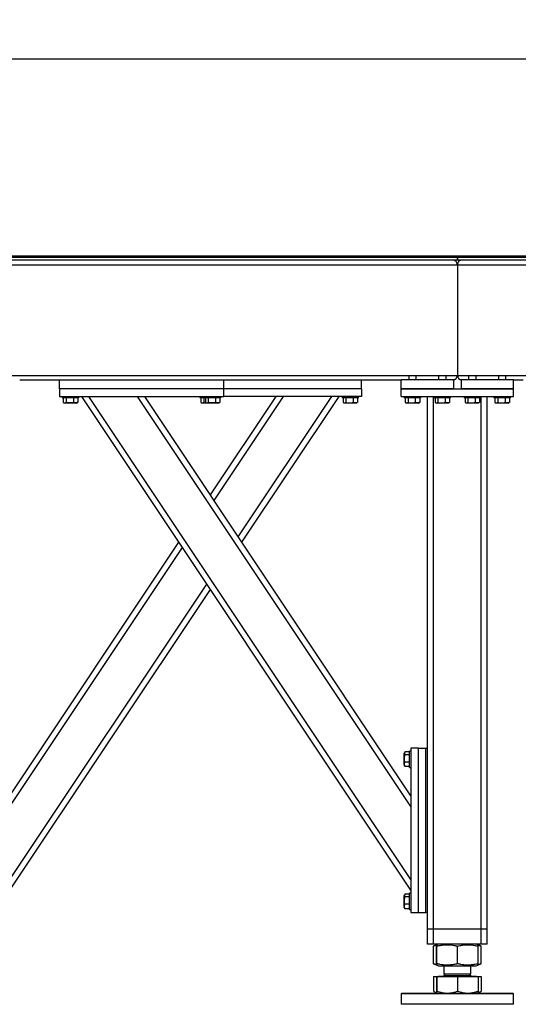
# Model space of a CAD drawing. Header units: millimetres. Extents: x 0 to 841, y 0 to 594.
# Tile 6 of 107: x 219 to 260, y 244 to 326. Entities that reach past the tile are written whole.
import ezdxf

# ---------------------------------------------------------------- set-up
doc = ezdxf.new("R2010")
doc.units = ezdxf.units.MM
doc.layers.add('COTES', color=1, linetype='Continuous')
doc.layers.add('TRAIT-FORT', color=4, linetype='Continuous', lineweight=25)
doc.styles.add('SLDTEXTSTYLE0', font='TXT', dxfattribs={"width": 0.75})
doc.dimstyles.new('SLDDIMSTYLE0', dxfattribs={"dimtxt": 2.5, "dimasz": 2, "dimexe": 0, "dimexo": 0.0625, "dimtad": 1, "dimlfac": 16, "dimrnd": 1e-09, "dimzin": 12, "dimdsep": 46, "dimtxsty": 'SLDTEXTSTYLE0', "dimsah": 1, "dimcen": 0.09, "dimadec": 0, "dimazin": 3, "dimtfac": 1, "dimtofl": 0, "dimtmove": 0, "dimatfit": 3, "dimfxl": 1, "dimfrac": 2, "dimtolj": 1, "dimtzin": 12, "dimarcsym": 0})

# ---------------------------------------------------------------- blocks, each defined once
blk = doc.blocks.new('_D_1')
at = {"layer": 'COTES', "color": 1, "transparency": 16777216}
for p, q in [((19.422, 301.712), (19.422, 324.033)), ((296.422, 306.837), (296.422, 324.033)), ((19.422, 323.033), (296.422, 323.033))]:
    blk.add_line(p, q, dxfattribs=at)
for points in [[(19.422, 323.033), (21.422, 322.533), (21.422, 323.533)], [(296.422, 323.033), (294.422, 323.533), (294.422, 322.533)]]:
    blk.add_solid(points, dxfattribs=at)
at = {"layer": 'COTES', "color": 1, "transparency": 16777216, "insert": (154.228, 326.256), "char_height": 2.5, "attachment_point": 1, "style": 'SLDTEXTSTYLE0'}
blk.add_mtext('4432', dxfattribs=at)

msp = doc.modelspace()

# ---------------------------------------------------------------- linework, layer by layer
at = {"layer": 'TRAIT-FORT', "color": 4, "linetype": 'Continuous', "lineweight": 25}
for p, q in [((240.04653, 306.55551), (180.04778, 306.55551)), ((180.04778, 306.46176), (240.04653, 306.46176)), ((255.17216, 306.46176), (213.92278, 306.46176)), ((255.17216, 306.21176), (213.92278, 306.21176)), ((240.04653, 306.46176), (240.04653, 306.55551)), ((298.29716, 306.55551), (240.04716, 306.55551)), ((240.04716, 306.55551), (240.04716, 306.46176)), ((240.04716, 306.46176), (298.29716, 306.46176)), ((255.17216, 306.46176), (255.17216, 306.21176)), ((255.17278, 306.21176), (255.17278, 306.46176)), ((298.29716, 306.46176), (255.17278, 306.46176)), ((298.29716, 306.21176), (255.17278, 306.21176)), ((213.92216, 305.83676), (255.17216, 305.83676)), ((255.17216, 305.83676), (255.17216, 296.58676)), ((255.17216, 305.83676), (296.42216, 305.83676)), ((217.94091, 296.58676), (251.15341, 296.58676)), ((218.60966, 296.21176), (250.48466, 296.21176)), ((221.92216, 295.46176), (221.92216, 296.21176)), ((235.67216, 295.46176), (235.67216, 296.21176)), ((247.17216, 295.46176), (247.17216, 296.21176)), ((250.48466, 295.46176), (250.48466, 296.21176)), ((254.85966, 296.21176), (250.48466, 296.21176)), ((251.15341, 296.58676), (251.10966, 296.54301)), ((251.10966, 296.54301), (251.10966, 296.21176)), ((251.38356, 296.54301), (251.10966, 296.54301)), ((251.15341, 296.58676), (251.38897, 296.58676)), ((251.73466, 296.54301), (251.38356, 296.54301)), ((251.38897, 296.58676), (251.69091, 296.58676)), ((251.73466, 296.54301), (251.69091, 296.58676)), ((251.69091, 296.58676), (253.65341, 296.58676)), ((251.73466, 296.21176), (251.73466, 296.54301)), ((253.65341, 296.58676), (253.60966, 296.54301)), ((253.60966, 296.54301), (253.60966, 296.21176)), ((253.88356, 296.54301), (253.60966, 296.54301)), ((253.65341, 296.58676), (253.88897, 296.58676)), ((254.23466, 296.54301), (253.88356, 296.54301)), ((253.88897, 296.58676), (254.19091, 296.58676)), ((254.23466, 296.54301), (254.19091, 296.58676)), ((254.19091, 296.58676), (255.17216, 296.58676)), ((254.23466, 296.21176), (254.23466, 296.54301)), ((254.85966, 296.21176), (254.85966, 295.46176)), ((255.17216, 296.58676), (256.15341, 296.58676)), ((255.48466, 296.21176), (255.48466, 295.46176)), ((259.85966, 296.21176), (255.48466, 296.21176)), ((256.15341, 296.58676), (256.10966, 296.54301)), ((256.10966, 296.54301), (256.10966, 296.21176)), ((256.38356, 296.54301), (256.10966, 296.54301)), ((256.15341, 296.58676), (256.38897, 296.58676)), ((256.73466, 296.54301), (256.38356, 296.54301)), ((256.38897, 296.58676), (256.69091, 296.58676)), ((256.73466, 296.54301), (256.69091, 296.58676)), ((256.69091, 296.58676), (258.65341, 296.58676)), ((256.73466, 296.21176), (256.73466, 296.54301)), ((258.65341, 296.58676), (258.60966, 296.54301)), ((258.60966, 296.54301), (258.60966, 296.21176)), ((258.88356, 296.54301), (258.60966, 296.54301)), ((258.65341, 296.58676), (258.88897, 296.58676)), ((259.23466, 296.54301), (258.88356, 296.54301)), ((258.88897, 296.58676), (259.19091, 296.58676)), ((259.23466, 296.54301), (259.19091, 296.58676)), ((259.19091, 296.58676), (289.90341, 296.58676)), ((259.23466, 296.21176), (259.23466, 296.54301)), ((259.85966, 295.46176), (259.85966, 296.21176)), ((259.85966, 296.21176), (260.67216, 296.21176)), ((235.67216, 295.46176), (221.92216, 295.46176)), ((221.92216, 295.46176), (221.92216, 294.83676)), ((247.17216, 295.46176), (235.67216, 295.46176)), ((235.67216, 294.83676), (235.67216, 295.46176)), ((247.17216, 295.46176), (247.17216, 294.83676)), ((254.85966, 295.46176), (250.48466, 295.46176)), ((250.48466, 295.46176), (259.85966, 295.46176)), ((250.48466, 294.83676), (250.48466, 295.46176)), ((259.85966, 295.46176), (255.48466, 295.46176)), ((259.85966, 294.83676), (259.85966, 295.46176)), ((221.92216, 294.83676), (235.67216, 294.83676)), ((222.17216, 294.83676), (222.17216, 294.71176)), ((223.54716, 294.71176), (222.17216, 294.71176)), ((222.25092, 294.71176), (222.25092, 294.33704)), ((222.48968, 294.71176), (222.48968, 294.33704)), ((223.09842, 294.71176), (223.09842, 294.33704)), ((223.46839, 294.71176), (223.46839, 294.33704)), ((223.54716, 294.71176), (223.54716, 294.83676)), ((251.29716, 253.58676), (223.79716, 294.83676)), ((251.29716, 254.48814), (224.39808, 294.83676)), ((251.29716, 260.57251), (228.45433, 294.83676)), ((251.29716, 261.4739), (229.05525, 294.83676)), ((233.67216, 294.83676), (233.67216, 294.71176)), ((234.04716, 294.71176), (233.67216, 294.71176)), ((233.75092, 294.71176), (233.75092, 294.33704)), ((233.98968, 294.71176), (233.98968, 294.33704)), ((234.04716, 294.83676), (234.04716, 294.71176)), ((235.42216, 294.71176), (234.04716, 294.71176)), ((234.12592, 294.71176), (234.12592, 294.33704)), ((234.36468, 294.71176), (234.36468, 294.33704)), ((234.54716, 286.5989), (240.03906, 294.83676)), ((234.84762, 286.14821), (240.63999, 294.83676)), ((234.97342, 294.71176), (234.97342, 294.33704)), ((235.34339, 294.71176), (235.34339, 294.33704)), ((235.42216, 294.71176), (235.42216, 294.83676)), ((247.17216, 294.83676), (235.67216, 294.83676)), ((236.87574, 283.10602), (244.69623, 294.83676)), ((237.1762, 282.65533), (245.29716, 294.83676)), ((245.54716, 294.83676), (245.54716, 294.71176)), ((246.498, 294.71176), (245.54716, 294.71176)), ((245.62592, 294.71176), (245.62592, 294.33704)), ((245.86468, 294.71176), (245.86468, 294.33704)), ((246.47342, 294.71176), (246.47342, 294.33704)), ((246.92216, 294.71176), (246.498, 294.71176)), ((246.84339, 294.71176), (246.84339, 294.33704)), ((246.92216, 294.71176), (246.92216, 294.83676)), ((250.48466, 294.83676), (259.85966, 294.83676)), ((250.73466, 294.83676), (250.73466, 294.71176)), ((251.6855, 294.71176), (250.73466, 294.71176)), ((250.81342, 294.71176), (250.81342, 294.33704)), ((251.05218, 294.71176), (251.05218, 294.33704)), ((251.66092, 294.71176), (251.66092, 294.33704)), ((252.10966, 294.71176), (251.6855, 294.71176)), ((252.03089, 294.71176), (252.03089, 294.33704)), ((252.10966, 294.71176), (252.10966, 294.83676)), ((252.67216, 250.33676), (252.67216, 294.83676)), ((253.17216, 250.33676), (253.17216, 294.83676)), ((253.23466, 294.83676), (253.23466, 294.71176)), ((254.1855, 294.71176), (253.23466, 294.71176)), ((253.31342, 294.71176), (253.31342, 294.33704)), ((253.55218, 294.71176), (253.55218, 294.33704)), ((254.16092, 294.71176), (254.16092, 294.33704)), ((254.60966, 294.71176), (254.1855, 294.71176)), ((254.53089, 294.71176), (254.53089, 294.33704)), ((254.60966, 294.71176), (254.60966, 294.83676)), ((255.73466, 294.83676), (255.73466, 294.71176)), ((256.6855, 294.71176), (255.73466, 294.71176)), ((255.81342, 294.71176), (255.81342, 294.33704)), ((256.05218, 294.71176), (256.05218, 294.33704)), ((256.66092, 294.71176), (256.66092, 294.33704)), ((257.10966, 294.71176), (256.6855, 294.71176)), ((257.03089, 294.71176), (257.03089, 294.33704)), ((257.10966, 294.71176), (257.10966, 294.83676)), ((257.17216, 250.33676), (257.17216, 294.83676)), ((257.67216, 250.33676), (257.67216, 294.83676)), ((258.23466, 294.83676), (258.23466, 294.71176)), ((259.1855, 294.71176), (258.23466, 294.71176)), ((258.31342, 294.71176), (258.31342, 294.33704)), ((258.55218, 294.71176), (258.55218, 294.33704)), ((259.16092, 294.71176), (259.16092, 294.33704)), ((259.60966, 294.71176), (259.1855, 294.71176)), ((259.53089, 294.71176), (259.53089, 294.33704)), ((259.60966, 294.71176), (259.60966, 294.83676)), ((222.28174, 294.31653), (222.35497, 294.27426)), ((223.36434, 294.27426), (222.35497, 294.27426)), ((223.36434, 294.27426), (223.43757, 294.31653)), ((223.46839, 294.33704), (223.43639, 294.31858)), ((233.78174, 294.31653), (233.85497, 294.27426)), ((234.22997, 294.27426), (233.85497, 294.27426)), ((233.98968, 294.33704), (234.18637, 294.29943)), ((234.15674, 294.31653), (234.22997, 294.27426)), ((235.23934, 294.27426), (234.22997, 294.27426)), ((235.23934, 294.27426), (235.31257, 294.31653)), ((235.34339, 294.33704), (235.31139, 294.31858)), ((245.65674, 294.31653), (245.72997, 294.27426)), ((246.17233, 294.27426), (245.72997, 294.27426)), ((246.73934, 294.27426), (246.17233, 294.27426)), ((246.73934, 294.27426), (246.81257, 294.31653)), ((246.84339, 294.33704), (246.81139, 294.31858)), ((250.84424, 294.31653), (250.91747, 294.27426)), ((251.35983, 294.27426), (250.91747, 294.27426)), ((251.92684, 294.27426), (251.35983, 294.27426)), ((251.92684, 294.27426), (252.00007, 294.31653)), ((252.03089, 294.33704), (251.99889, 294.31858)), ((253.34424, 294.31653), (253.41747, 294.27426)), ((253.85983, 294.27426), (253.41747, 294.27426)), ((254.42684, 294.27426), (253.85983, 294.27426)), ((254.42684, 294.27426), (254.50007, 294.31653)), ((254.53089, 294.33704), (254.49889, 294.31858)), ((255.84424, 294.31653), (255.91747, 294.27426)), ((256.35983, 294.27426), (255.91747, 294.27426)), ((256.92684, 294.27426), (256.35983, 294.27426)), ((256.92684, 294.27426), (257.00007, 294.31653)), ((257.03089, 294.33704), (256.99889, 294.31858)), ((258.34424, 294.31653), (258.41747, 294.27426)), ((258.85983, 294.27426), (258.41747, 294.27426)), ((259.42684, 294.27426), (258.85983, 294.27426)), ((259.42684, 294.27426), (259.50007, 294.31653)), ((259.53089, 294.33704), (259.49889, 294.31858)), ((217.79716, 261.4739), (231.91811, 282.65533)), ((217.79716, 260.57251), (232.21857, 282.20463)), ((217.79716, 254.48814), (234.24669, 279.16245)), ((217.79716, 253.58676), (234.54716, 278.71176)), ((250.77693, 265.10217), (250.73466, 265.02894)), ((250.73466, 264.01957), (250.73466, 265.02894)), ((251.17216, 265.133), (250.79744, 265.133)), ((251.17216, 264.89423), (250.79744, 264.89423)), ((251.29716, 265.21176), (251.17216, 265.21176)), ((251.17216, 263.83676), (251.17216, 265.21176)), ((251.29716, 265.46176), (251.29716, 251.71176)), ((251.92216, 265.46176), (251.29716, 265.46176)), ((251.92216, 251.71176), (251.92216, 265.46176)), ((251.92216, 265.46176), (252.54716, 265.46176)), ((252.54716, 251.71176), (252.54716, 265.46176)), ((252.54716, 265.46176), (252.67216, 265.46176)), ((250.73466, 264.01957), (250.77693, 263.94635)), ((251.17216, 264.28549), (250.79744, 264.28549)), ((250.79744, 263.91552), (250.77898, 263.94753)), ((251.17216, 263.91552), (250.79744, 263.91552)), ((251.17216, 263.83676), (251.29716, 263.83676)), ((251.29716, 253.33676), (251.17216, 253.33676)), ((251.17216, 251.96176), (251.17216, 253.33676)), ((250.77693, 253.22717), (250.73466, 253.15394)), ((250.73466, 252.14457), (250.73466, 253.15394)), ((251.17216, 253.258), (250.79744, 253.258)), ((251.17216, 253.01923), (250.79744, 253.01923)), ((250.73466, 252.14457), (250.77693, 252.07135)), ((250.79744, 252.04052), (250.77898, 252.07253)), ((251.17216, 252.41049), (250.79744, 252.41049)), ((251.17216, 252.04052), (250.79744, 252.04052)), ((251.17216, 251.96176), (251.29716, 251.96176)), ((251.29716, 251.71176), (251.92216, 251.71176)), ((251.92216, 251.71176), (252.54716, 251.71176)), ((252.67216, 251.71176), (252.54716, 251.71176)), ((253.17216, 250.33676), (252.67216, 250.33676)), ((252.67216, 249.08676), (252.67216, 250.33676)), ((257.17216, 250.33676), (253.17216, 250.33676)), ((253.17216, 249.08676), (253.17216, 250.33676)), ((257.67216, 250.33676), (257.17216, 250.33676)), ((257.17216, 249.08676), (257.17216, 250.33676)), ((257.67216, 249.08676), (257.67216, 250.33676)), ((253.17216, 249.08676), (252.67216, 249.08676)), ((257.17216, 249.08676), (253.17216, 249.08676)), ((253.20274, 248.9274), (253.18766, 248.92198)), ((253.18766, 247.43903), (253.18766, 248.92198)), ((253.44956, 249.02786), (253.20114, 248.92749)), ((253.44152, 247.43903), (253.44152, 248.92198)), ((253.59534, 249.08676), (253.45214, 249.0289)), ((253.46554, 247.43903), (253.46554, 248.92198)), ((255.19618, 247.43903), (255.19618, 248.92198)), ((256.89217, 249.0289), (256.74897, 249.08676)), ((257.14317, 248.92749), (256.89217, 249.0289)), ((256.90279, 247.43903), (256.90279, 248.92198)), ((257.15665, 247.43903), (257.15665, 248.92198)), ((257.67216, 249.08676), (257.17216, 249.08676)), ((253.18766, 247.43903), (253.20273, 247.43384)), ((253.20114, 247.43352), (253.45235, 247.33203)), ((253.45235, 247.33203), (253.59534, 247.27426)), ((253.59534, 247.27426), (256.54716, 247.27426)), ((254.04716, 247.27426), (254.04716, 246.59707)), ((256.29716, 246.59707), (256.29716, 247.27426)), ((256.54716, 247.27426), (256.74897, 247.27426)), ((256.74897, 247.27426), (256.89196, 247.33203)), ((256.89196, 247.33203), (257.14317, 247.43352)), ((253.18766, 246.38676), (253.18766, 245.14652)), ((253.18766, 246.38676), (253.44152, 246.38676)), ((253.44152, 246.38676), (253.44152, 245.14652)), ((253.44152, 246.38676), (253.46554, 246.38676)), ((253.46554, 246.38676), (253.46554, 245.14652)), ((253.46554, 246.38676), (255.19618, 246.38676)), ((253.57497, 246.39926), (253.57497, 246.38676)), ((253.57497, 246.39926), (256.76934, 246.39926)), ((254.18247, 246.59707), (254.04716, 246.46176)), ((254.04716, 246.59707), (256.29716, 246.59707)), ((254.04716, 246.46176), (254.20476, 246.46176)), ((254.20476, 246.46176), (256.29716, 246.46176)), ((255.19618, 246.38676), (255.19618, 245.14652)), ((255.19618, 246.38676), (256.90279, 246.38676)), ((256.29716, 246.46176), (256.16184, 246.59707)), ((256.76934, 246.38676), (256.76934, 246.39926)), ((256.90279, 246.38676), (257.15665, 246.38676)), ((256.90279, 246.38676), (256.90279, 245.14652)), ((257.15665, 246.38676), (257.15665, 245.14652)), ((253.2011, 245.14027), (253.18766, 245.14652)), ((253.20041, 245.13907), (253.45341, 244.99301)), ((256.89091, 244.99301), (257.1439, 245.13907)), ((250.54716, 244.99301), (250.48466, 244.93051)), ((250.48466, 244.93051), (250.48466, 244.05551)), ((253.21532, 244.93051), (250.48466, 244.93051)), ((250.54716, 244.99301), (253.24141, 244.99301)), ((259.85966, 244.93051), (253.21532, 244.93051)), ((253.24141, 244.99301), (259.79716, 244.99301)), ((259.85966, 244.93051), (259.79716, 244.99301)), ((259.85966, 244.05551), (259.85966, 244.93051)), ((259.85966, 244.05551), (250.48466, 244.05551))]:
    msp.add_line(p, q, dxfattribs=at)
for centre, radius, start, end in [((254.79716, 305.83676), 0.375, 0, 90), ((255.54716, 305.83676), 0.375, 90, 180), ((254.79716, 296.58676), 0.375, 270, 0), ((255.54716, 296.58676), 0.375, 180, 270), ((253.98466, 246.46176), 0.0625, 270, 0), ((256.35966, 246.46176), 0.0625, 180, 270)]:
    msp.add_arc(centre, radius, start, end, dxfattribs=at)
for points, knots in [([(222.25092, 294.33704), (222.27164, 294.32334), (222.31354, 294.29563), (222.37561, 294.28549), (222.43495, 294.30037), (222.47132, 294.32474), (222.48968, 294.33704)], [0, 0, 0, 0, 0.264604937, 0.534947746, 0.765343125, 1, 1, 1, 1]), ([(223.09842, 294.33704), (223.02097, 294.31806), (222.89288, 294.28666), (222.70709, 294.28957), (222.5821, 294.31138), (222.51021, 294.33134), (222.48968, 294.33704)], [0, 0, 0, 0, 0.38554949, 0.63764185, 0.89654625, 1, 1, 1, 1]), ([(223.46839, 294.33704), (223.43628, 294.32334), (223.37136, 294.29563), (223.27518, 294.28549), (223.18323, 294.30037), (223.12686, 294.32474), (223.09842, 294.33704)], [0, 0, 0, 0, 0.264604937, 0.534947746, 0.765343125, 1, 1, 1, 1]), ([(233.75092, 294.33704), (233.77164, 294.32334), (233.81354, 294.29563), (233.87561, 294.28549), (233.93495, 294.30037), (233.97132, 294.32474), (233.98968, 294.33704)], [0, 0, 0, 0, 0.26460494, 0.53494775, 0.76534313, 1, 1, 1, 1]), ([(234.12592, 294.33704), (234.14664, 294.32334), (234.18854, 294.29563), (234.25061, 294.28549), (234.30995, 294.30037), (234.34632, 294.32474), (234.36468, 294.33704)], [0, 0, 0, 0, 0.264604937, 0.534947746, 0.765343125, 1, 1, 1, 1]), ([(234.97342, 294.33704), (234.89597, 294.31806), (234.76788, 294.28666), (234.58209, 294.28957), (234.4571, 294.31138), (234.38521, 294.33134), (234.36468, 294.33704)], [0, 0, 0, 0, 0.38554949, 0.63764185, 0.89654625, 1, 1, 1, 1]), ([(235.34339, 294.33704), (235.31128, 294.32334), (235.24636, 294.29563), (235.15018, 294.28549), (235.05823, 294.30037), (235.00186, 294.32474), (234.97342, 294.33704)], [0, 0, 0, 0, 0.264604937, 0.534947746, 0.765343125, 1, 1, 1, 1]), ([(245.62592, 294.33704), (245.64664, 294.32334), (245.68854, 294.29563), (245.75061, 294.28549), (245.80995, 294.30037), (245.84632, 294.32474), (245.86468, 294.33704)], [0, 0, 0, 0, 0.26460494, 0.53494775, 0.76534313, 1, 1, 1, 1]), ([(245.86468, 294.33704), (245.94213, 294.31806), (246.07022, 294.28666), (246.25601, 294.28957), (246.381, 294.31138), (246.45289, 294.33134), (246.47342, 294.33704)], [0, 0, 0, 0, 0.38554949, 0.63764185, 0.89654625, 1, 1, 1, 1]), ([(246.84339, 294.33704), (246.81128, 294.32334), (246.74636, 294.29563), (246.65018, 294.28549), (246.55823, 294.30037), (246.50186, 294.32474), (246.47342, 294.33704)], [0, 0, 0, 0, 0.264604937, 0.534947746, 0.765343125, 1, 1, 1, 1]), ([(250.81342, 294.33704), (250.83414, 294.32334), (250.87604, 294.29563), (250.93811, 294.28549), (250.99745, 294.30037), (251.03382, 294.32474), (251.05218, 294.33704)], [0, 0, 0, 0, 0.26460494, 0.53494775, 0.76534313, 1, 1, 1, 1]), ([(251.05218, 294.33704), (251.12963, 294.31806), (251.25772, 294.28666), (251.44351, 294.28957), (251.5685, 294.31138), (251.64039, 294.33134), (251.66092, 294.33704)], [0, 0, 0, 0, 0.38554949, 0.63764185, 0.89654625, 1, 1, 1, 1]), ([(252.03089, 294.33704), (251.99878, 294.32334), (251.93386, 294.29563), (251.83768, 294.28549), (251.74573, 294.30037), (251.68936, 294.32474), (251.66092, 294.33704)], [0, 0, 0, 0, 0.26460494, 0.53494775, 0.76534313, 1, 1, 1, 1]), ([(253.31342, 294.33704), (253.33414, 294.32334), (253.37604, 294.29563), (253.43811, 294.28549), (253.49745, 294.30037), (253.53382, 294.32474), (253.55218, 294.33704)], [0, 0, 0, 0, 0.26460494, 0.53494775, 0.76534313, 1, 1, 1, 1]), ([(253.55218, 294.33704), (253.62963, 294.31806), (253.75772, 294.28666), (253.94351, 294.28957), (254.0685, 294.31138), (254.14039, 294.33134), (254.16092, 294.33704)], [0, 0, 0, 0, 0.38554949, 0.63764185, 0.89654625, 1, 1, 1, 1]), ([(254.53089, 294.33704), (254.49878, 294.32334), (254.43386, 294.29563), (254.33768, 294.28549), (254.24573, 294.30037), (254.18936, 294.32474), (254.16092, 294.33704)], [0, 0, 0, 0, 0.26460494, 0.53494775, 0.76534313, 1, 1, 1, 1]), ([(255.81342, 294.33704), (255.83414, 294.32334), (255.87604, 294.29563), (255.93811, 294.28549), (255.99745, 294.30037), (256.03382, 294.32474), (256.05218, 294.33704)], [0, 0, 0, 0, 0.26460494, 0.53494775, 0.76534313, 1, 1, 1, 1]), ([(256.05218, 294.33704), (256.12963, 294.31806), (256.25772, 294.28666), (256.44351, 294.28957), (256.5685, 294.31138), (256.64039, 294.33134), (256.66092, 294.33704)], [0, 0, 0, 0, 0.38554949, 0.63764185, 0.89654625, 1, 1, 1, 1]), ([(257.03089, 294.33704), (256.99878, 294.32334), (256.93386, 294.29563), (256.83768, 294.28549), (256.74573, 294.30037), (256.68936, 294.32474), (256.66092, 294.33704)], [0, 0, 0, 0, 0.26460494, 0.53494775, 0.76534313, 1, 1, 1, 1]), ([(258.31342, 294.33704), (258.33414, 294.32334), (258.37604, 294.29563), (258.43811, 294.28549), (258.49745, 294.30037), (258.53382, 294.32474), (258.55218, 294.33704)], [0, 0, 0, 0, 0.26460494, 0.53494775, 0.76534313, 1, 1, 1, 1]), ([(258.55218, 294.33704), (258.62963, 294.31806), (258.75772, 294.28666), (258.94351, 294.28957), (259.0685, 294.31138), (259.14039, 294.33134), (259.16092, 294.33704)], [0, 0, 0, 0, 0.38554949, 0.63764185, 0.89654625, 1, 1, 1, 1]), ([(259.53089, 294.33704), (259.49878, 294.32334), (259.43386, 294.29563), (259.33768, 294.28549), (259.24573, 294.30037), (259.18936, 294.32474), (259.16092, 294.33704)], [0, 0, 0, 0, 0.26460494, 0.53494775, 0.76534313, 1, 1, 1, 1]), ([(250.79744, 264.28549), (250.77846, 264.36294), (250.74706, 264.49104), (250.74997, 264.67682), (250.77178, 264.80182), (250.79174, 264.87371), (250.79744, 264.89423)], [0, 0, 0, 0, 0.385549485, 0.637641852, 0.896546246, 1, 1, 1, 1]), ([(250.79744, 265.133), (250.78374, 265.11227), (250.75603, 265.07038), (250.74589, 265.0083), (250.76077, 264.94897), (250.78514, 264.91259), (250.79744, 264.89423)], [0, 0, 0, 0, 0.26460494, 0.53494775, 0.76534313, 1, 1, 1, 1]), ([(250.79744, 263.91552), (250.78374, 263.94763), (250.75603, 264.01255), (250.74589, 264.10873), (250.76077, 264.20068), (250.78514, 264.25705), (250.79744, 264.28549)], [0, 0, 0, 0, 0.26460494, 0.53494775, 0.76534313, 1, 1, 1, 1]), ([(250.79744, 252.41049), (250.77846, 252.48794), (250.74706, 252.61604), (250.74997, 252.80182), (250.77178, 252.92682), (250.79174, 252.99871), (250.79744, 253.01923)], [0, 0, 0, 0, 0.385549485, 0.637641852, 0.896546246, 1, 1, 1, 1]), ([(250.79744, 253.258), (250.78374, 253.23727), (250.75603, 253.19538), (250.74589, 253.1333), (250.76077, 253.07397), (250.78514, 253.03759), (250.79744, 253.01923)], [0, 0, 0, 0, 0.26460494, 0.53494775, 0.76534313, 1, 1, 1, 1]), ([(250.79744, 252.04052), (250.78374, 252.07263), (250.75603, 252.13755), (250.74589, 252.23373), (250.76077, 252.32568), (250.78514, 252.38205), (250.79744, 252.41049)], [0, 0, 0, 0, 0.26460494, 0.53494775, 0.76534313, 1, 1, 1, 1]), ([(253.18766, 248.92198), (253.25519, 248.94818), (253.34136, 248.98161), (253.42877, 248.99638), (253.44769, 248.99958)], [0, 0, 0, 0, 0.78363914, 1, 1, 1, 1]), ([(253.44152, 248.92198), (253.44313, 248.94647), (253.44616, 248.99284), (253.45063, 249.02723), (253.45459, 249.0324), (253.45827, 249.01442), (253.46183, 248.97972), (253.46426, 248.94185), (253.46554, 248.92198)], [0, 0, 0, 0, 0.20206835, 0.38269984, 0.55531458, 0.69299169, 0.83889419, 1, 1, 1, 1]), ([(253.46554, 248.92198), (253.58106, 248.94647), (253.79985, 248.99284), (254.12159, 249.02723), (254.40714, 249.0324), (254.67193, 249.01442), (254.92877, 248.97972), (255.10415, 248.94185), (255.19618, 248.92198)], [0, 0, 0, 0, 0.20206835, 0.38269984, 0.55531458, 0.69299169, 0.83889419, 1, 1, 1, 1]), ([(255.19618, 248.92198), (255.31009, 248.94647), (255.52584, 248.99284), (255.84312, 249.02723), (256.1247, 249.0324), (256.38582, 249.01442), (256.6391, 248.97972), (256.81204, 248.94185), (256.90279, 248.92198)], [0, 0, 0, 0, 0.20206835, 0.38269984, 0.55531458, 0.69299169, 0.83889419, 1, 1, 1, 1]), ([(256.90279, 248.92198), (256.90119, 248.94618), (256.89815, 248.99202), (256.89421, 249.02555), (256.89189, 249.02593), (256.89103, 249.02607)], [0, 0, 0, 0, 0.41274388, 0.78170093, 1, 1, 1, 1]), ([(256.89615, 249.0033), (256.93128, 248.99564), (257.01362, 248.97769), (257.09495, 248.94572), (257.14158, 248.9274)], [0, 0, 0, 0, 0.42674602, 1, 1, 1, 1]), ([(253.44769, 247.36042), (253.41494, 247.36736), (253.32768, 247.38585), (253.2415, 247.41858), (253.18766, 247.43903)], [0, 0, 0, 0, 0.37534931, 1, 1, 1, 1]), ([(253.46554, 247.43903), (253.46394, 247.41455), (253.4609, 247.36818), (253.45644, 247.33378), (253.45247, 247.32861), (253.4488, 247.34659), (253.44523, 247.3813), (253.4428, 247.41916), (253.44152, 247.43903)], [0, 0, 0, 0, 0.20206835, 0.38269984, 0.55531458, 0.69299169, 0.83889419, 1, 1, 1, 1]), ([(255.19618, 247.43903), (255.08066, 247.41455), (254.86187, 247.36818), (254.54013, 247.33378), (254.25458, 247.32861), (253.98978, 247.34659), (253.73294, 247.3813), (253.55757, 247.41916), (253.46554, 247.43903)], [0, 0, 0, 0, 0.20206835, 0.38269984, 0.55531458, 0.69299169, 0.83889419, 1, 1, 1, 1]), ([(256.90279, 247.43903), (256.78887, 247.41455), (256.57312, 247.36818), (256.25585, 247.33378), (255.97426, 247.32861), (255.71314, 247.34659), (255.45986, 247.3813), (255.28693, 247.41916), (255.19618, 247.43903)], [0, 0, 0, 0, 0.20206835, 0.38269984, 0.55531458, 0.69299169, 0.83889419, 1, 1, 1, 1]), ([(256.89103, 247.33434), (256.89139, 247.33366), (256.89287, 247.33091), (256.89551, 247.34767), (256.89908, 247.38098), (256.90151, 247.41905), (256.90279, 247.43903)], [0, 0, 0, 0, 0.09174673, 0.37294705, 0.67094743, 1, 1, 1, 1]), ([(257.14158, 247.43384), (257.08182, 247.40988), (257.00063, 247.37733), (256.91826, 247.36311), (256.89652, 247.35936)], [0, 0, 0, 0, 0.73604973, 1, 1, 1, 1]), ([(253.18766, 245.14652), (253.26967, 245.10147), (253.35553, 245.05431), (253.44373, 245.03319), (253.44769, 245.03225)], [0, 0, 0, 0, 0.95513577, 1, 1, 1, 1]), ([(253.44152, 245.14652), (253.44347, 245.10481), (253.44641, 245.04192), (253.45045, 244.99955), (253.4525, 244.99519), (253.45353, 244.99301)], [0, 0, 0, 0, 0.49525132, 0.7468182, 1, 1, 1, 1]), ([(253.45353, 244.99301), (253.45554, 245.00074), (253.45961, 245.01639), (253.46355, 245.10283), (253.46554, 245.14652)], [0, 0, 0, 0, 0.49451073, 1, 1, 1, 1]), ([(253.46554, 245.14652), (253.60606, 245.10481), (253.81795, 245.04192), (254.10897, 244.99955), (254.25674, 244.99519), (254.33086, 244.99301)], [0, 0, 0, 0, 0.49525132, 0.7468182, 1, 1, 1, 1]), ([(254.33086, 244.99301), (254.47585, 245.00074), (254.76906, 245.01639), (255.05276, 245.10283), (255.19618, 245.14652)], [0, 0, 0, 0, 0.49451073, 1, 1, 1, 1]), ([(255.19618, 245.14652), (255.33474, 245.10481), (255.54369, 245.04192), (255.83067, 244.99955), (255.97639, 244.99519), (256.04948, 244.99301)], [0, 0, 0, 0, 0.49525132, 0.7468182, 1, 1, 1, 1]), ([(256.04948, 244.99301), (256.19246, 245.00074), (256.4816, 245.01639), (256.76137, 245.10283), (256.90279, 245.14652)], [0, 0, 0, 0, 0.49451073, 1, 1, 1, 1]), ([(256.90279, 245.14652), (256.90084, 245.10481), (256.8979, 245.04192), (256.89386, 244.99955), (256.89181, 244.99519), (256.89078, 244.99301)], [0, 0, 0, 0, 0.49525132, 0.7468182, 1, 1, 1, 1]), ([(256.89647, 245.03064), (256.90225, 245.03155), (256.99083, 245.04548), (257.07654, 245.0977), (257.15665, 245.14652)], [0, 0, 0, 0, 0.065226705, 1, 1, 1, 1])]:
    msp.add_open_spline(points, degree=3, knots=knots, dxfattribs=at)

# ---------------------------------------------------------------- dimensions: what is measured, and where the dimension line sits
at = {"layer": 'COTES', "color": 1}
dim = msp.add_linear_dim(base=(296.42216, 323.03328), p1=(19.42216, 300.71176), p2=(296.42216, 305.83676), angle=0, dimstyle='SLDDIMSTYLE0', dxfattribs=at)
dim.commit()
dim.dimension.update_dxf_attribs({"geometry": '_D_1', "text_midpoint": (157.92216, 323.03328), "dimtype": 160})

doc.saveas('drawing.dxf')
